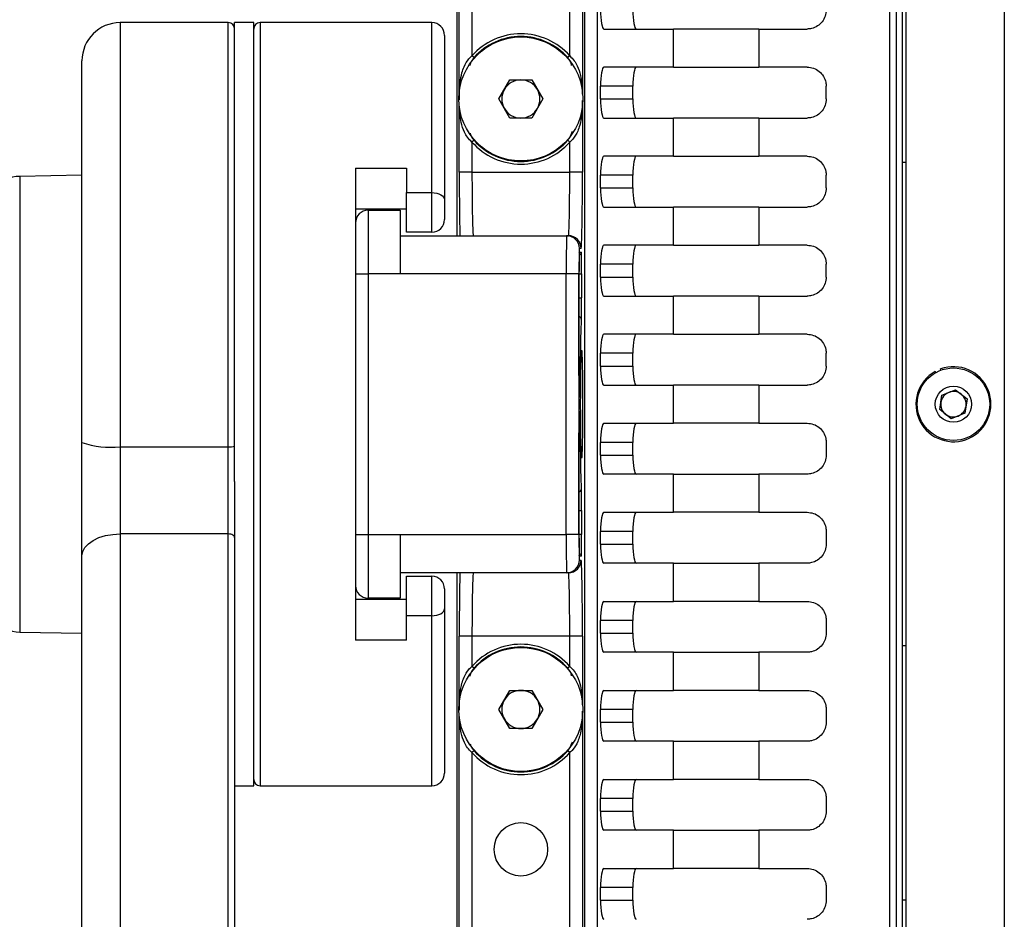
# Model space of a CAD drawing. Header units: millimetres. Extents: x 9 to 583, y 10 to 410.
# Tile 92 of 122: x 361 to 377, y 320 to 334. Entities that reach past the tile are written whole.
import ezdxf

# ---------------------------------------------------------------- set-up
doc = ezdxf.new("R2010")
doc.units = ezdxf.units.MM
doc.linetypes.add('HIDDEN', pattern=[1.905, 1.27, -0.635])
doc.layers.add('DEFAULT_2', color=5, linetype='HIDDEN')
doc.styles.add('SLDTEXTSTYLE0', font='TXT', dxfattribs={"width": 0.605})
doc.dimstyles.new('SLDDIMSTYLE0', dxfattribs={"dimtxt": 5, "dimasz": 3, "dimexe": 0, "dimexo": 0.0625, "dimgap": 1.25, "dimtad": 1, "dimlfac": 5, "dimrnd": 1e-09, "dimzin": 12, "dimdsep": 46, "dimtxsty": 'SLDTEXTSTYLE0', "dimsah": 1, "dimcen": 0.09, "dimadec": 0, "dimazin": 3, "dimtfac": 1, "dimtofl": 0, "dimtmove": 0, "dimatfit": 3, "dimfxl": 0, "dimfrac": 2, "dimtolj": 1, "dimtzin": 12, "dimarcsym": 0})

# ---------------------------------------------------------------- blocks, each defined once
blk = doc.blocks.new('_D')
at = {"layer": 'DEFAULT_2'}
for p, q in [((356.152, 327.913), (347.462, 327.913)), ((348.462, 327.913), (348.462, 279.913)), ((364.963, 279.913), (347.462, 279.913))]:
    blk.add_line(p, q, dxfattribs=at)
for points in [[(348.462, 327.913), (347.862, 324.913), (349.062, 324.913)], [(348.462, 279.913), (349.062, 282.913), (347.862, 282.913)]]:
    blk.add_solid(points, dxfattribs=at)
at = {"layer": 'DEFAULT_2', "insert": (342.017, 297.758), "char_height": 5, "attachment_point": 1, "rotation": 90, "style": 'SLDTEXTSTYLE0'}
blk.add_mtext('240', dxfattribs=at)

msp = doc.modelspace()

# ---------------------------------------------------------------- linework, layer by layer
at = {"color": 8, "linetype": 'Continuous', "lineweight": 25}
for p, q in [((374.8629, 296.8564), (374.8629, 358.9698)), ((368.0943, 332.8253), (368.0943, 339.8009)), ((370.0314, 339.8009), (370.0314, 332.8253)), ((362.7629, 333.9131), (362.7629, 327.2433)), ((364.4629, 327.2433), (364.4629, 333.9131)), ((364.9629, 333.9131), (364.9629, 321.9131)), ((367.6629, 331.2399), (367.6629, 333.9131)), ((368.0943, 331.5631), (368.0943, 332.6009)), ((370.0314, 332.6009), (370.0314, 331.5631)), ((361.1839, 331.496), (361.1839, 326.2312)), ((369.9782, 329.9631), (369.9766, 329.9631)), ((369.9766, 329.5864), (369.9782, 329.5864)), ((361.1839, 326.2312), (361.1839, 324.3302)), ((369.9782, 326.2398), (369.9766, 326.2398)), ((369.9766, 325.8631), (369.9782, 325.8631)), ((367.6629, 321.9131), (367.6629, 324.5863)), ((368.0943, 323.2253), (368.0943, 324.2631)), ((370.0314, 324.2631), (370.0314, 323.2253)), ((368.0943, 316.0253), (368.0943, 323.0009)), ((370.0314, 323.0009), (370.0314, 316.0253))]:
    msp.add_line(p, q, dxfattribs=at)
at = {"color": 7, "linetype": 'Continuous', "lineweight": 25}
for p, q in [((374.9629, 358.9852), (374.9629, 296.841)), ((375.0629, 296.8105), (375.0629, 359.0157)), ((375.1129, 359.0331), (375.1129, 296.7931)), ((376.6629, 358.8631), (376.6629, 296.9631)), ((368.0629, 330.5631), (368.0629, 341.2131)), ((370.0629, 341.2131), (370.0629, 314.6131)), ((370.2629, 340.9131), (370.2629, 314.9131)), ((368.2943, 339.2351), (368.2943, 333.3911)), ((369.8314, 333.3911), (369.8314, 339.2351)), ((364.4629, 333.9131), (362.7629, 333.9131)), ((364.8629, 333.9131), (364.5629, 333.9131)), ((364.5629, 326.6957), (364.5629, 333.9131)), ((364.8629, 321.9131), (364.8629, 333.9131)), ((367.6629, 333.9131), (364.9629, 333.9131)), ((370.3687, 333.8131), (371.4649, 333.8131)), ((371.4649, 333.2131), (371.4649, 333.8131)), ((372.8056, 333.8131), (371.4649, 333.8131)), ((372.8056, 333.8131), (372.8056, 333.2131)), ((372.8056, 333.8131), (373.5629, 333.8131)), ((367.8629, 333.7131), (367.8629, 331.129)), ((362.1629, 327.3103), (362.1629, 333.3131)), ((368.3261, 333.363), (368.2943, 333.3911)), ((369.8314, 333.3911), (369.7996, 333.363)), ((371.4649, 333.2131), (370.3687, 333.2131)), ((371.4649, 333.2131), (372.8056, 333.2131)), ((373.5629, 333.2131), (372.8056, 333.2131)), ((368.7164, 332.7131), (368.8896, 333.0131)), ((368.8896, 333.0131), (369.2361, 333.0131)), ((369.2361, 333.0131), (369.4093, 332.7131)), ((370.3158, 332.7131), (370.3158, 332.9131)), ((370.8235, 332.9131), (370.3158, 332.9131)), ((370.8235, 332.7131), (370.8235, 332.9131)), ((373.8629, 332.7131), (373.8629, 332.9131)), ((368.8896, 332.4131), (368.7164, 332.7131)), ((369.4093, 332.7131), (369.2361, 332.4131)), ((370.3158, 332.7131), (370.8235, 332.7131)), ((369.2361, 332.4131), (368.8896, 332.4131)), ((370.3687, 332.4131), (371.4649, 332.4131)), ((371.4649, 331.8131), (371.4649, 332.4131)), ((372.8056, 332.4131), (371.4649, 332.4131)), ((372.8056, 332.4131), (372.8056, 331.8131)), ((372.8056, 332.4131), (373.5629, 332.4131)), ((368.3261, 332.0632), (368.2943, 332.0351)), ((368.2943, 332.0351), (368.2943, 331.5631)), ((369.8314, 332.0351), (369.7996, 332.0632)), ((369.8314, 331.5631), (369.8314, 332.0351)), ((371.4649, 331.8131), (370.3687, 331.8131)), ((371.4649, 331.8131), (372.8056, 331.8131)), ((373.5629, 331.8131), (372.8056, 331.8131)), ((366.4629, 331.6256), (367.2629, 331.6256)), ((366.4629, 331.6256), (366.4629, 324.2006)), ((367.2629, 331.6256), (367.2629, 331.2399)), ((368.2943, 331.5631), (368.0943, 331.5631)), ((368.2943, 331.5631), (369.8314, 331.5631)), ((370.0314, 331.5631), (369.8314, 331.5631)), ((375.1129, 331.7131), (375.0629, 331.7131)), ((362.1629, 331.5131), (361.1839, 331.496)), ((370.3158, 331.3131), (370.3158, 331.5131)), ((370.8235, 331.5131), (370.3158, 331.5131)), ((370.8235, 331.3131), (370.8235, 331.5131)), ((373.8629, 331.3131), (373.8629, 331.5131)), ((370.3158, 331.3131), (370.8235, 331.3131)), ((367.2629, 331.2399), (367.6629, 331.2399)), ((367.2629, 330.6181), (367.2629, 331.2399)), ((367.6629, 330.6181), (367.6629, 331.2399)), ((367.8629, 331.129), (367.8629, 330.8181)), ((367.2629, 330.9781), (366.4629, 330.9781)), ((366.6629, 330.9631), (366.6629, 329.9631)), ((366.6629, 330.9631), (367.1629, 330.9631)), ((367.1629, 330.9631), (367.1629, 329.9631)), ((370.3687, 331.0131), (371.4649, 331.0131)), ((371.4649, 330.4131), (371.4649, 331.0131)), ((372.8056, 331.0131), (371.4649, 331.0131)), ((372.8056, 331.0131), (372.8056, 330.4131)), ((372.8056, 331.0131), (373.5629, 331.0131)), ((367.1629, 330.5631), (369.7825, 330.5631)), ((367.6629, 330.6181), (367.2629, 330.6181)), ((369.7825, 330.5631), (369.8105, 330.5631)), ((370.0104, 330.3631), (369.9825, 330.3631)), ((371.4649, 330.4131), (370.3687, 330.4131)), ((371.4649, 330.4131), (372.8056, 330.4131)), ((373.5629, 330.4131), (372.8056, 330.4131)), ((369.9825, 330.3031), (370.0122, 330.3031)), ((370.3158, 329.9131), (370.3158, 330.1131)), ((370.8235, 330.1131), (370.3158, 330.1131)), ((370.8235, 329.9131), (370.8235, 330.1131)), ((373.8629, 329.9131), (373.8629, 330.1131)), ((366.4629, 329.9631), (366.6629, 329.9631)), ((366.6629, 329.9631), (366.6629, 325.8631)), ((367.1629, 329.9631), (366.6629, 329.9631)), ((369.7755, 329.9631), (367.1629, 329.9631)), ((369.7755, 325.8631), (369.7755, 329.9631)), ((369.9755, 329.9631), (369.7755, 329.9631)), ((369.9755, 329.9631), (369.9755, 325.8631)), ((369.9766, 328.3631), (369.9766, 329.9631)), ((369.9782, 329.9631), (370.0182, 329.9631)), ((369.9782, 329.5864), (369.9782, 329.9631)), ((370.0182, 329.9631), (370.0182, 329.5864)), ((370.3158, 329.9131), (370.8235, 329.9131)), ((369.9782, 329.5864), (370.0182, 329.5864)), ((370.3687, 329.6131), (371.4649, 329.6131)), ((371.4649, 329.0131), (371.4649, 329.6131)), ((372.8056, 329.6131), (371.4649, 329.6131)), ((372.8056, 329.6131), (372.8056, 329.0131)), ((372.8056, 329.6131), (373.5629, 329.6131)), ((371.4649, 329.0131), (370.3687, 329.0131)), ((371.4649, 329.0131), (372.8056, 329.0131)), ((373.5629, 329.0131), (372.8056, 329.0131)), ((370.3158, 328.5131), (370.3158, 328.7131)), ((370.8235, 328.7131), (370.3158, 328.7131)), ((370.8235, 328.5131), (370.8235, 328.7131)), ((373.8629, 328.5131), (373.8629, 328.7131)), ((370.3158, 328.5131), (370.8235, 328.5131)), ((375.6671, 328.4484), (375.6602, 328.4672)), ((375.5857, 328.4112), (375.576, 328.4287)), ((370.3687, 328.2131), (371.4649, 328.2131)), ((371.4649, 327.6131), (371.4649, 328.2131)), ((372.8056, 328.2131), (371.4649, 328.2131)), ((372.8056, 328.2131), (372.8056, 327.6131)), ((372.8056, 328.2131), (373.5629, 328.2131)), ((369.9888, 328.0231), (369.9825, 328.0231)), ((375.6483, 327.8278), (375.6816, 328.0563)), ((375.6816, 328.0563), (375.8962, 328.1416)), ((375.8962, 328.1416), (376.0774, 327.9985)), ((376.0774, 327.9985), (376.0441, 327.7699)), ((369.9825, 327.8031), (369.9888, 327.8031)), ((375.8295, 327.6846), (375.6483, 327.8278)), ((376.0441, 327.7699), (375.8295, 327.6846)), ((370.3687, 327.6131), (371.4649, 327.6131)), ((372.8056, 327.6131), (371.4649, 327.6131)), ((372.8056, 327.6131), (373.5629, 327.6131)), ((369.9766, 325.8631), (369.9766, 327.4631)), ((362.1629, 325.5287), (362.1629, 327.3103)), ((362.7629, 327.2433), (362.7629, 325.8729)), ((362.7629, 327.2433), (364.4629, 327.2433)), ((364.4629, 325.8729), (364.4629, 327.2433)), ((370.3158, 327.1131), (370.3158, 327.3131)), ((370.8235, 327.3131), (370.3158, 327.3131)), ((370.8235, 327.1131), (370.8235, 327.3131)), ((373.8629, 327.3131), (373.8629, 327.1131)), ((370.3158, 327.1131), (370.8235, 327.1131)), ((371.4649, 326.8131), (370.3687, 326.8131)), ((371.4649, 326.2131), (371.4649, 326.8131)), ((371.4649, 326.8131), (372.8056, 326.8131)), ((372.8056, 326.8131), (372.8056, 326.2131)), ((373.5629, 326.8131), (372.8056, 326.8131)), ((364.5629, 326.6957), (364.5629, 325.8155)), ((369.9782, 326.2398), (370.0182, 326.2398)), ((369.9782, 325.8631), (369.9782, 326.2398)), ((370.0182, 326.2398), (370.0182, 325.8631)), ((370.3687, 326.2131), (371.4649, 326.2131)), ((372.8056, 326.2131), (371.4649, 326.2131)), ((372.8056, 326.2131), (373.5629, 326.2131)), ((362.7629, 325.8729), (362.7629, 306.81)), ((364.4629, 325.8729), (362.7629, 325.8729)), ((364.4629, 306.81), (364.4629, 325.8729)), ((366.4629, 325.8631), (366.6629, 325.8631)), ((366.6629, 325.8631), (366.6629, 324.8631)), ((366.6629, 325.8631), (367.1629, 325.8631)), ((367.1629, 325.8631), (367.1629, 324.8631)), ((367.1629, 325.8631), (369.7755, 325.8631)), ((369.9755, 325.8631), (369.7755, 325.8631)), ((370.0182, 325.8631), (369.9782, 325.8631)), ((370.3158, 325.7131), (370.3158, 325.9131)), ((370.8235, 325.9131), (370.3158, 325.9131)), ((370.8235, 325.7131), (370.8235, 325.9131)), ((373.8629, 325.9131), (373.8629, 325.7131)), ((364.5629, 325.8155), (364.5629, 306.7527)), ((370.3158, 325.7131), (370.8235, 325.7131)), ((362.1629, 306.4659), (362.1629, 325.5287)), ((370.0122, 325.5231), (369.9825, 325.5231)), ((369.9825, 325.4631), (370.0104, 325.4631)), ((371.4649, 325.4131), (370.3687, 325.4131)), ((371.4649, 324.8131), (371.4649, 325.4131)), ((371.4649, 325.4131), (372.8056, 325.4131)), ((372.8056, 325.4131), (372.8056, 324.8131)), ((373.5629, 325.4131), (372.8056, 325.4131)), ((369.7825, 325.2631), (367.1629, 325.2631)), ((368.0629, 314.6131), (368.0629, 325.2631)), ((369.8105, 325.2631), (369.7825, 325.2631)), ((367.2629, 325.2081), (367.6629, 325.2081)), ((367.2629, 324.5863), (367.2629, 325.2081)), ((367.6629, 324.5863), (367.6629, 325.2081)), ((367.8629, 325.0081), (367.8629, 324.6972)), ((366.4629, 324.8481), (367.2629, 324.8481)), ((367.1629, 324.8631), (366.6629, 324.8631)), ((370.3687, 324.8131), (371.4649, 324.8131)), ((372.8056, 324.8131), (371.4649, 324.8131)), ((372.8056, 324.8131), (373.5629, 324.8131)), ((367.8629, 324.6972), (367.8629, 322.1131)), ((367.2629, 324.2006), (367.2629, 324.5863)), ((367.6629, 324.5863), (367.2629, 324.5863)), ((370.3158, 324.3131), (370.3158, 324.5131)), ((370.8235, 324.5131), (370.3158, 324.5131)), ((370.8235, 324.3131), (370.8235, 324.5131)), ((373.8629, 324.5131), (373.8629, 324.3131)), ((361.1839, 324.3302), (362.1629, 324.3131)), ((370.3158, 324.3131), (370.8235, 324.3131)), ((367.2629, 324.2006), (366.4629, 324.2006)), ((368.2943, 324.2631), (368.0943, 324.2631)), ((369.8314, 324.2631), (368.2943, 324.2631)), ((368.2943, 324.2631), (368.2943, 323.7911)), ((370.0314, 324.2631), (369.8314, 324.2631)), ((369.8314, 323.7911), (369.8314, 324.2631)), ((371.4649, 324.0131), (370.3687, 324.0131)), ((371.4649, 323.4131), (371.4649, 324.0131)), ((371.4649, 324.0131), (372.8056, 324.0131)), ((372.8056, 324.0131), (372.8056, 323.4131)), ((373.5629, 324.0131), (372.8056, 324.0131)), ((375.1129, 324.1131), (375.0629, 324.1131)), ((368.3261, 323.763), (368.2943, 323.7911)), ((369.8314, 323.7911), (369.7996, 323.763)), ((368.7164, 323.1131), (368.8896, 323.4131)), ((368.8896, 323.4131), (369.2361, 323.4131)), ((369.2361, 323.4131), (369.4093, 323.1131)), ((370.3687, 323.4131), (371.4649, 323.4131)), ((372.8056, 323.4131), (371.4649, 323.4131)), ((372.8056, 323.4131), (373.5629, 323.4131)), ((368.8896, 322.8131), (368.7164, 323.1131)), ((369.4093, 323.1131), (369.2361, 322.8131)), ((370.3158, 322.9131), (370.3158, 323.1131)), ((370.8235, 323.1131), (370.3158, 323.1131)), ((370.8235, 322.9131), (370.8235, 323.1131)), ((373.8629, 323.1131), (373.8629, 322.9131)), ((370.3158, 322.9131), (370.8235, 322.9131)), ((369.2361, 322.8131), (368.8896, 322.8131)), ((371.4649, 322.6131), (370.3687, 322.6131)), ((371.4649, 322.0131), (371.4649, 322.6131)), ((371.4649, 322.6131), (372.8056, 322.6131)), ((372.8056, 322.6131), (372.8056, 322.0131)), ((373.5629, 322.6131), (372.8056, 322.6131)), ((368.3261, 322.4632), (368.2943, 322.4351)), ((368.2943, 322.4351), (368.2943, 316.5911)), ((369.8314, 322.4351), (369.7996, 322.4632)), ((369.8314, 316.5911), (369.8314, 322.4351)), ((370.3687, 322.0131), (371.4649, 322.0131)), ((372.8056, 322.0131), (371.4649, 322.0131)), ((372.8056, 322.0131), (373.5629, 322.0131)), ((364.5629, 321.9131), (364.8629, 321.9131)), ((364.9629, 321.9131), (367.6629, 321.9131)), ((370.3158, 321.5131), (370.3158, 321.7131)), ((370.8235, 321.7131), (370.3158, 321.7131)), ((370.8235, 321.5131), (370.8235, 321.7131)), ((373.8629, 321.7131), (373.8629, 321.5131)), ((370.3158, 321.5131), (370.8235, 321.5131)), ((371.4649, 321.2131), (370.3687, 321.2131)), ((371.4649, 320.6131), (371.4649, 321.2131)), ((371.4649, 321.2131), (372.8056, 321.2131)), ((372.8056, 321.2131), (372.8056, 320.6131)), ((373.5629, 321.2131), (372.8056, 321.2131)), ((370.3687, 320.6131), (371.4649, 320.6131)), ((372.8056, 320.6131), (371.4649, 320.6131)), ((372.8056, 320.6131), (373.5629, 320.6131)), ((370.3158, 320.1131), (370.3158, 320.3131)), ((370.8235, 320.3131), (370.3158, 320.3131)), ((370.8235, 320.1131), (370.8235, 320.3131)), ((373.8629, 320.3131), (373.8629, 320.1131)), ((370.3158, 320.1131), (370.8235, 320.1131)), ((375.1129, 320.1131), (375.0629, 320.1131))]:
    msp.add_line(p, q, dxfattribs=at)
at = {"color": 7, "linetype": 'Continuous', "lineweight": 25, "flags": 128}
for points in [[(367.6629, 331.2399), (367.7019, 331.2378), (367.7394, 331.2315), (367.774, 331.2212), (367.8043, 331.2074), (367.8291, 331.1906), (367.8476, 331.1714), (367.859, 331.1506), (367.8629, 331.129)], [(362.1629, 325.5287), (362.1744, 325.5959), (362.2085, 325.6604), (362.264, 325.7199), (362.3386, 325.7721), (362.4295, 325.8149), (362.5332, 325.8467), (362.6458, 325.8663), (362.7629, 325.8729)], [(364.5629, 325.8155), (364.5609, 325.8267), (364.5552, 325.8375), (364.546, 325.8474), (364.5336, 325.8561), (364.5184, 325.8632), (364.5011, 325.8685), (364.4824, 325.8718), (364.4629, 325.8729)], [(367.6629, 324.5863), (367.7019, 324.5885), (367.7394, 324.5948), (367.774, 324.605), (367.8043, 324.6188), (367.8291, 324.6356), (367.8476, 324.6548), (367.859, 324.6756), (367.8629, 324.6972)]]:
    msp.add_lwpolyline(points, dxfattribs=at)
at = {"color": 8, "linetype": 'Continuous', "lineweight": 25, "flags": 128}
for points in [[(369.9811, 330.2923), (369.9818, 330.2953), (369.9825, 330.3031)], [(369.9825, 328.0231), (369.9818, 328.0309), (369.9811, 328.0339)], [(369.9811, 327.7923), (369.9818, 327.7953), (369.9825, 327.8031)], [(369.9768, 327.5444), (369.9826, 327.5457), (369.9876, 327.5473), (369.9913, 327.5491), (369.9937, 327.5511), (369.9946, 327.5531)], [(369.9825, 325.5231), (369.9818, 325.5309), (369.9811, 325.5339)]]:
    msp.add_lwpolyline(points, dxfattribs=at)
at = {"color": 7, "linetype": 'Continuous', "lineweight": 25}
for centre, radius in [((369.0629, 332.7131), 0.975), ((375.8629, 327.9131), 0.57), ((375.8629, 327.9131), 0.285), ((369.0629, 323.1131), 0.975), ((369.0629, 320.9131), 0.42)]:
    msp.add_circle(centre, radius, dxfattribs=at)
for centre, radius, start, end in [((362.7629, 333.3131), 0.6, 90, 180), ((364.4629, 333.8131), 0.1, 0, 90), ((364.9629, 333.8131), 0.1, 90, 180), ((367.6629, 333.7131), 0.2, 0, 90), ((369.0629, 332.7131), 1.0249, 41.41716, 138.58284), ((369.0629, 332.7131), 0.9824, 41.41716, 138.58284), ((369.0629, 332.7131), 0.3, 90, 150), ((369.0629, 332.7131), 0.3, 30, 90), ((369.0629, 332.7131), 0.3, 150, 210), ((369.0629, 332.7131), 0.3, 330, 30), ((369.0629, 332.7131), 0.3, 210, 270), ((369.0629, 332.7131), 0.3, 270, 330), ((369.0629, 332.7131), 1.0249, 221.41716, 318.58284), ((369.0629, 332.7131), 0.9824, 221.41716, 318.58284), ((361.1944, 330.8961), 0.6, 91, 135), ((366.6629, 330.7631), 0.2, 90, 180), ((367.6629, 330.8181), 0.2, 270, 0), ((369.7825, 330.3631), 0.2, 359.99564, 89.99564), ((369.8104, 330.3631), 0.2, 359.99564, 89.99564), ((375.8629, 327.9131), 0.59, 119.08885, 110.08885), ((375.8629, 327.9131), 0.2, 111.68719, 171.68719), ((375.8629, 327.9131), 0.2, 51.68719, 111.68719), ((375.8629, 327.9131), 0.2, 351.68719, 51.68719), ((375.8629, 327.9131), 0.2, 171.68719, 231.68719), ((375.8629, 327.9131), 0.2, 291.68719, 351.68719), ((375.8629, 327.9131), 0.2, 231.68719, 291.68719), ((362.6147, 328.6372), 1.4017, 251.1941, 276.06613), ((364.4875, 327.4756), 0.2336, 263.93387, 288.8059), ((369.7825, 325.4631), 0.2, 270.00436, 0.00436), ((369.8104, 325.4631), 0.2, 270.00436, 0.00436), ((366.6629, 325.0631), 0.2, 180, 270), ((367.6629, 325.0081), 0.2, 0, 90), ((361.1944, 324.9301), 0.6, 225, 269), ((369.0629, 323.1131), 1.0249, 41.41716, 138.58284), ((369.0629, 323.1131), 0.9824, 41.41716, 138.58284), ((369.0629, 323.1131), 0.3, 90, 150), ((369.0629, 323.1131), 0.3, 30, 90), ((369.0629, 323.1131), 0.3, 150, 210), ((369.0629, 323.1131), 0.3, 330, 30), ((369.0629, 323.1131), 0.3, 210, 270), ((369.0629, 323.1131), 0.3, 270, 330), ((369.0629, 323.1131), 1.0249, 221.41716, 318.58284), ((369.0629, 323.1131), 0.9824, 221.41716, 318.58284), ((364.9629, 322.0131), 0.1, 180, 270), ((367.6629, 322.1131), 0.2, 270, 0)]:
    msp.add_arc(centre, radius, start, end, dxfattribs=at)
at = {"color": 8, "linetype": 'Continuous', "lineweight": 25}
for centre, radius, start, end in [((369.9722, 330.3031), 0.04, 280.88801, 0.00378), ((369.9735, 329.2513), 0.0398, 0.63566, 85.48609), ((369.977, 328.2598), 0.0221, 37.23637, 90.58531), ((369.9488, 328.0231), 0.04, 359.99941, 38.07947), ((369.9488, 327.8031), 0.04, 321.92053, 0.00059), ((369.9735, 326.5749), 0.0398, 274.51391, 359.36434), ((369.9722, 325.5231), 0.04, 359.99622, 79.11199)]:
    msp.add_arc(centre, radius, start, end, dxfattribs=at)
at = {"color": 7, "linetype": 'Continuous', "lineweight": 25}
for centre, major_axis, ratio, start_param, end_param in [((370.3687, 334.1131), (0, 0.3), 0.176327, 1.5707963, 3.1415927), ((370.8764, 334.1131), (0, 0.3), 0.176327, 1.5707963, 3.1415927), ((370.3687, 332.9131), (0, 0.3), 0.176327, 0, 1.5707963), ((370.8764, 332.9131), (0, 0.3), 0.176327, 0, 1.5707963), ((370.3687, 332.7131), (0, 0.3), 0.176327, 1.5707963, 3.1415927), ((370.8764, 332.7131), (0, 0.3), 0.176327, 1.5707963, 3.1415927), ((370.3687, 331.5131), (0, 0.3), 0.176327, 0, 1.5707963), ((370.8764, 331.5131), (0, 0.3), 0.176327, 0, 1.5707963), ((368.1153, 331.5631), (0, 1.2), 0.0174551, 1.5707963, 2.5559071), ((368.3152, 331.5631), (0, 1), 0.0209461, 1.5707963, 3.1415927), ((369.8105, 331.5631), (0, 1), 0.0209461, 3.1415927, 4.712389), ((370.0104, 331.5631), (0, 1.2), 0.0174551, 3.1415927, 4.712389), ((370.3687, 331.3131), (0, 0.3), 0.176327, 1.5707963, 3.1415927), ((370.8764, 331.3131), (0, 0.3), 0.176327, 1.5707963, 3.1415927), ((369.7825, 329.9631), (0, 0.6), 0.0116367, 0, 1.5707963), ((369.9825, 329.9631), (0, 0.4), 0.0174551, 0, 1.5707963), ((370.3687, 330.1131), (0, 0.3), 0.176327, 0, 1.5707963), ((370.8764, 330.1131), (0, 0.3), 0.176327, 0, 1.5707963), ((369.9825, 329.9631), (0, 0.34), 0.0174551, 0, 1.5707963), ((370.0122, 329.9631), (0, 0.34), 0.0174551, 4.712389, 6.2831853), ((369.9722, 329.9631), (0, 0.3), 0.0197824, 4.712389, 5.2633236), ((370.3687, 329.9131), (0, 0.3), 0.176327, 1.5707963, 3.1415927), ((370.8764, 329.9131), (0, 0.3), 0.176327, 1.5707963, 3.1415927), ((370.0122, 329.5864), (0, 0.34), 0.0174551, 3.3189923, 4.712389), ((370.0175, 327.9131), (0, 1.36), 0.0174551, 0.1773996, 1.3028974), ((370.3687, 328.7131), (0, 0.3), 0.176327, 0, 1.5707963), ((370.8764, 328.7131), (0, 0.3), 0.176327, 0, 1.5707963), ((370.3687, 328.5131), (0, 0.3), 0.176327, 1.5707963, 3.1415927), ((370.8764, 328.5131), (0, 0.3), 0.176327, 1.5707963, 3.1415927), ((369.9825, 328.3631), (0, 0.34), 0.0174551, 1.5707963, 3.1415927), ((369.9888, 328.3631), (0, 0.34), 0.0174551, 3.1415927, 4.4444901), ((369.9825, 327.4631), (0, 0.34), 0.0174551, 0, 1.5707963), ((369.9888, 327.4631), (0, 0.34), 0.0174551, 4.9802879, 6.2831853), ((370.0175, 327.9131), (0, 1.36), 0.0174551, 1.8386952, 2.964193), ((370.3687, 327.3131), (0, 0.3), 0.176327, 0, 1.5707963), ((370.8764, 327.3131), (0, 0.3), 0.176327, 0, 1.5707963), ((370.3687, 327.1131), (0, 0.3), 0.176327, 1.5707963, 3.1415927), ((370.8764, 327.1131), (0, 0.3), 0.176327, 1.5707963, 3.1415927), ((370.0122, 326.2398), (0, 0.34), 0.0174551, 4.712389, 6.1057857), ((370.3687, 325.9131), (0, 0.3), 0.176327, 0, 1.5707963), ((370.8764, 325.9131), (0, 0.3), 0.176327, 0, 1.5707963), ((369.7825, 325.8631), (0, 0.6), 0.0116367, 1.5707963, 3.1415927), ((369.9825, 325.8631), (0, 0.4), 0.0174551, 1.5707963, 3.1415927), ((369.9825, 325.8631), (0, 0.34), 0.0174551, 1.5707963, 3.1415927), ((369.9722, 325.8631), (0, 0.3), 0.0197824, 4.1614543, 4.712389), ((370.0122, 325.8631), (0, 0.34), 0.0174551, 3.1415927, 4.712389), ((370.3687, 325.7131), (0, 0.3), 0.176327, 1.5707963, 3.1415927), ((370.8764, 325.7131), (0, 0.3), 0.176327, 1.5707963, 3.1415927), ((370.0104, 324.2631), (0, 1.2), 0.0174551, 4.712389, 6.2831853), ((368.1153, 324.2631), (0, 1.2), 0.0174551, 0.5856855, 1.5707963), ((368.3152, 324.2631), (0, 1), 0.0209461, 0, 1.5707963), ((369.8105, 324.2631), (0, 1), 0.0209461, 4.712389, 6.2831853), ((370.3687, 324.5131), (0, 0.3), 0.176327, 0, 1.5707963), ((370.8764, 324.5131), (0, 0.3), 0.176327, 0, 1.5707963), ((370.3687, 324.3131), (0, 0.3), 0.176327, 1.5707963, 3.1415927), ((370.8764, 324.3131), (0, 0.3), 0.176327, 1.5707963, 3.1415927), ((370.3687, 323.1131), (0, 0.3), 0.176327, 0, 1.5707963), ((370.8764, 323.1131), (0, 0.3), 0.176327, 0, 1.5707963), ((370.3687, 322.9131), (0, 0.3), 0.176327, 1.5707963, 3.1415927), ((370.8764, 322.9131), (0, 0.3), 0.176327, 1.5707963, 3.1415927), ((370.3687, 321.7131), (0, 0.3), 0.176327, 0, 1.5707963), ((370.8764, 321.7131), (0, 0.3), 0.176327, 0, 1.5707963), ((370.3687, 321.5131), (0, 0.3), 0.176327, 1.5707963, 3.1415927), ((370.8764, 321.5131), (0, 0.3), 0.176327, 1.5707963, 3.1415927), ((370.3687, 320.3131), (0, 0.3), 0.176327, 0, 1.5707963), ((370.8764, 320.3131), (0, 0.3), 0.176327, 0, 1.5707963), ((370.3687, 320.1131), (0, 0.3), 0.176327, 1.5707963, 3.1415927), ((370.8764, 320.1131), (0, 0.3), 0.176327, 1.5707963, 3.1415927)]:
    msp.add_ellipse(centre, major_axis=major_axis, ratio=ratio, start_param=start_param, end_param=end_param, dxfattribs=at)
at = {"color": 8, "linetype": 'Continuous', "lineweight": 25}
for centre, start_param, end_param in [((369.9722, 329.5864), 3.9731314, 4.712389), ((369.9722, 326.2398), 4.712389, 5.4516466)]:
    msp.add_ellipse(centre, major_axis=(0, 0.3), ratio=0.0197824, start_param=start_param, end_param=end_param, dxfattribs=at)
at = {"color": 7, "linetype": 'Continuous', "lineweight": 25}
msp.add_ellipse((370.0175, 327.9131), major_axis=(0, 0.85), ratio=0.0174551, dxfattribs=at)
for points, knots in [([(373.8629, 334.1131), (373.8596, 334.0797), (373.8531, 334.0129), (373.8024, 333.9238), (373.7277, 333.856), (373.6432, 333.8187), (373.5864, 333.8148), (373.5629, 333.8131)], [0, 0, 0, 0, 0.2108991, 0.4217683, 0.6335253, 0.8476961, 1, 1, 1, 1]), ([(373.5629, 333.2131), (373.5969, 333.2097), (373.665, 333.203), (373.7559, 333.1501), (373.8237, 333.0724), (373.8582, 332.9883), (373.8616, 332.9339), (373.8629, 332.9131)], [0, 0, 0, 0, 0.2191646, 0.438432, 0.6550515, 0.8684195, 1, 1, 1, 1]), ([(373.8629, 332.7131), (373.8596, 332.6797), (373.8531, 332.6129), (373.8024, 332.5238), (373.7277, 332.456), (373.6432, 332.4187), (373.5864, 332.4148), (373.5629, 332.4131)], [0, 0, 0, 0, 0.21089915, 0.42176831, 0.6335253, 0.84769614, 1, 1, 1, 1]), ([(373.5629, 331.8131), (373.5969, 331.8097), (373.665, 331.803), (373.7559, 331.7501), (373.8237, 331.6724), (373.8582, 331.5883), (373.8616, 331.5339), (373.8629, 331.5131)], [0, 0, 0, 0, 0.2191646, 0.438432, 0.6550515, 0.8684195, 1, 1, 1, 1]), ([(373.8629, 331.3131), (373.8596, 331.2797), (373.8531, 331.2129), (373.8024, 331.1238), (373.7277, 331.056), (373.6432, 331.0187), (373.5864, 331.0148), (373.5629, 331.0131)], [0, 0, 0, 0, 0.2108991, 0.4217683, 0.6335253, 0.8476961, 1, 1, 1, 1]), ([(373.5629, 330.4131), (373.5969, 330.4097), (373.665, 330.403), (373.7559, 330.3501), (373.8237, 330.2724), (373.8582, 330.1883), (373.8616, 330.1339), (373.8629, 330.1131)], [0, 0, 0, 0, 0.2191646, 0.438432, 0.6550515, 0.8684195, 1, 1, 1, 1]), ([(373.8629, 329.9131), (373.8596, 329.8797), (373.8531, 329.8129), (373.8024, 329.7238), (373.7277, 329.656), (373.6432, 329.6187), (373.5864, 329.6148), (373.5629, 329.6131)], [0, 0, 0, 0, 0.21089915, 0.42176831, 0.6335253, 0.84769614, 1, 1, 1, 1]), ([(373.5629, 329.0131), (373.5969, 329.0097), (373.665, 329.003), (373.7559, 328.9501), (373.8237, 328.8724), (373.8582, 328.7883), (373.8616, 328.7339), (373.8629, 328.7131)], [0, 0, 0, 0, 0.2191646, 0.438432, 0.6550515, 0.8684195, 1, 1, 1, 1]), ([(373.8629, 328.5131), (373.8596, 328.4797), (373.8531, 328.4129), (373.8024, 328.3238), (373.7277, 328.256), (373.6432, 328.2187), (373.5864, 328.2148), (373.5629, 328.2131)], [0, 0, 0, 0, 0.2108991, 0.4217683, 0.6335253, 0.8476961, 1, 1, 1, 1]), ([(373.5629, 327.6131), (373.5969, 327.6097), (373.665, 327.603), (373.7559, 327.5501), (373.8237, 327.4724), (373.8582, 327.3883), (373.8616, 327.3339), (373.8629, 327.3131)], [0, 0, 0, 0, 0.2191646, 0.438432, 0.6550515, 0.8684195, 1, 1, 1, 1]), ([(373.8629, 327.1131), (373.8596, 327.0797), (373.8531, 327.0129), (373.8024, 326.9238), (373.7277, 326.856), (373.6432, 326.8187), (373.5864, 326.8148), (373.5629, 326.8131)], [0, 0, 0, 0, 0.2108991, 0.4217683, 0.6335253, 0.8476961, 1, 1, 1, 1]), ([(373.5629, 326.2131), (373.5969, 326.2097), (373.665, 326.203), (373.7559, 326.1501), (373.8237, 326.0724), (373.8582, 325.9883), (373.8616, 325.9339), (373.8629, 325.9131)], [0, 0, 0, 0, 0.2191646, 0.438432, 0.6550515, 0.8684195, 1, 1, 1, 1]), ([(373.8629, 325.7131), (373.8596, 325.6797), (373.8531, 325.6129), (373.8024, 325.5238), (373.7277, 325.456), (373.6432, 325.4187), (373.5864, 325.4148), (373.5629, 325.4131)], [0, 0, 0, 0, 0.2108991, 0.4217683, 0.6335253, 0.8476961, 1, 1, 1, 1]), ([(373.5629, 324.8131), (373.5969, 324.8097), (373.665, 324.803), (373.7559, 324.7501), (373.8237, 324.6724), (373.8582, 324.5883), (373.8616, 324.5339), (373.8629, 324.5131)], [0, 0, 0, 0, 0.2191646, 0.438432, 0.6550515, 0.8684195, 1, 1, 1, 1]), ([(373.8629, 324.3131), (373.8596, 324.2797), (373.8531, 324.2129), (373.8024, 324.1238), (373.7277, 324.056), (373.6432, 324.0187), (373.5864, 324.0148), (373.5629, 324.0131)], [0, 0, 0, 0, 0.2108991, 0.4217683, 0.6335253, 0.8476961, 1, 1, 1, 1]), ([(373.5629, 323.4131), (373.5969, 323.4097), (373.665, 323.403), (373.7559, 323.3501), (373.8237, 323.2724), (373.8582, 323.1883), (373.8616, 323.1339), (373.8629, 323.1131)], [0, 0, 0, 0, 0.2191646, 0.438432, 0.6550515, 0.8684195, 1, 1, 1, 1]), ([(373.8629, 322.9131), (373.8596, 322.8797), (373.8531, 322.8129), (373.8024, 322.7238), (373.7277, 322.656), (373.6432, 322.6187), (373.5864, 322.6148), (373.5629, 322.6131)], [0, 0, 0, 0, 0.2108991, 0.4217683, 0.6335253, 0.8476961, 1, 1, 1, 1]), ([(373.5629, 322.0131), (373.5969, 322.0097), (373.665, 322.003), (373.7559, 321.9501), (373.8237, 321.8724), (373.8582, 321.7883), (373.8616, 321.7339), (373.8629, 321.7131)], [0, 0, 0, 0, 0.2191646, 0.438432, 0.6550515, 0.8684195, 1, 1, 1, 1]), ([(373.8629, 321.5131), (373.8596, 321.4797), (373.8531, 321.4129), (373.8024, 321.3238), (373.7277, 321.256), (373.6432, 321.2187), (373.5864, 321.2148), (373.5629, 321.2131)], [0, 0, 0, 0, 0.2108991, 0.4217683, 0.6335253, 0.8476961, 1, 1, 1, 1]), ([(373.5629, 320.6131), (373.5969, 320.6097), (373.665, 320.603), (373.7559, 320.5501), (373.8237, 320.4724), (373.8582, 320.3883), (373.8616, 320.3339), (373.8629, 320.3131)], [0, 0, 0, 0, 0.2191646, 0.438432, 0.6550515, 0.8684195, 1, 1, 1, 1]), ([(373.8629, 320.1131), (373.8596, 320.0797), (373.8531, 320.0129), (373.8024, 319.9238), (373.7277, 319.856), (373.6432, 319.8187), (373.5864, 319.8148), (373.5629, 319.8131)], [0, 0, 0, 0, 0.2108991, 0.4217683, 0.6335253, 0.8476961, 1, 1, 1, 1])]:
    msp.add_open_spline(points, degree=3, knots=knots, dxfattribs=at)
at = {"color": 8, "linetype": 'Continuous', "lineweight": 25}
for points, knots in [([(368.0981, 332.6998), (368.0977, 332.7349), (368.0962, 332.882), (368.1109, 333.0584), (368.1722, 333.2337), (368.2236, 333.3266), (368.2776, 333.3758), (368.2943, 333.3911)], [0, 0, 0, 0, 0.1377214, 0.5770094, 0.7134968, 0.911273, 1, 1, 1, 1]), ([(368.3261, 333.363), (368.3147, 333.3483), (368.2836, 333.3083), (368.2678, 333.2613), (368.2577, 333.2316)], [0, 0, 0, 0, 0.3688249, 1, 1, 1, 1]), ([(369.861, 333.2405), (369.8573, 333.2571), (369.8473, 333.3017), (369.818, 333.3393), (369.7996, 333.363)], [0, 0, 0, 0, 0.3699207, 1, 1, 1, 1]), ([(369.8314, 333.3911), (369.8568, 333.3664), (369.9052, 333.3194), (369.9626, 333.2143), (370.013, 333.0561), (370.0275, 332.9039), (370.0274, 332.8015), (370.0274, 332.7864)], [0, 0, 0, 0, 0.1563146, 0.2978537, 0.5465743, 0.9333461, 1, 1, 1, 1]), ([(370.0277, 332.6875), (370.0279, 332.6654), (370.0291, 332.5315), (370.0147, 332.3678), (369.9536, 332.1925), (369.9021, 332.0996), (369.8481, 332.0504), (369.8314, 332.0351)], [0, 0, 0, 0, 0.0913734, 0.5542734, 0.6980971, 0.9065038, 1, 1, 1, 1]), ([(368.2943, 332.0351), (368.2689, 332.0598), (368.2205, 332.1068), (368.1631, 332.212), (368.1129, 332.3702), (368.0987, 332.5092), (368.0985, 332.5981), (368.0985, 332.5998)], [0, 0, 0, 0, 0.1661422, 0.31658, 0.5809377, 0.9920261, 1, 1, 1, 1]), ([(369.7996, 332.0632), (369.811, 332.078), (369.8445, 332.1214), (369.8615, 332.1724), (369.8728, 332.2061)], [0, 0, 0, 0, 0.3402612, 1, 1, 1, 1]), ([(368.268, 332.1741), (368.2709, 332.1616), (368.2804, 332.121), (368.3074, 332.0868), (368.3261, 332.0632)], [0, 0, 0, 0, 0.3089904, 1, 1, 1, 1]), ([(368.0981, 323.0998), (368.0977, 323.1349), (368.0962, 323.282), (368.1109, 323.4584), (368.1722, 323.6337), (368.2236, 323.7266), (368.2776, 323.7758), (368.2943, 323.7911)], [0, 0, 0, 0, 0.1377214, 0.5770094, 0.7134968, 0.911273, 1, 1, 1, 1]), ([(368.3261, 323.763), (368.3147, 323.7483), (368.2836, 323.7083), (368.2678, 323.6613), (368.2577, 323.6316)], [0, 0, 0, 0, 0.36882492, 1, 1, 1, 1]), ([(369.861, 323.6405), (369.8573, 323.6571), (369.8473, 323.7017), (369.818, 323.7393), (369.7996, 323.763)], [0, 0, 0, 0, 0.3699207, 1, 1, 1, 1]), ([(369.8314, 323.7911), (369.8568, 323.7664), (369.9052, 323.7194), (369.9626, 323.6143), (370.013, 323.4561), (370.0275, 323.3039), (370.0274, 323.2015), (370.0274, 323.1864)], [0, 0, 0, 0, 0.1563146, 0.2978537, 0.5465743, 0.9333461, 1, 1, 1, 1]), ([(370.0277, 323.0875), (370.0279, 323.0654), (370.0291, 322.9315), (370.0147, 322.7678), (369.9536, 322.5925), (369.9021, 322.4996), (369.8481, 322.4504), (369.8314, 322.4351)], [0, 0, 0, 0, 0.0913734, 0.5542734, 0.6980971, 0.9065038, 1, 1, 1, 1]), ([(368.2943, 322.4351), (368.2689, 322.4598), (368.2205, 322.5068), (368.1631, 322.612), (368.1129, 322.7702), (368.0987, 322.9092), (368.0985, 322.9981), (368.0985, 322.9998)], [0, 0, 0, 0, 0.1661422, 0.31658, 0.5809377, 0.9920261, 1, 1, 1, 1]), ([(369.7996, 322.4632), (369.811, 322.478), (369.8445, 322.5214), (369.8615, 322.5724), (369.8728, 322.6061)], [0, 0, 0, 0, 0.3402612, 1, 1, 1, 1]), ([(368.268, 322.5741), (368.2709, 322.5616), (368.2804, 322.521), (368.3074, 322.4868), (368.3261, 322.4632)], [0, 0, 0, 0, 0.3089904, 1, 1, 1, 1])]:
    msp.add_open_spline(points, degree=3, knots=knots, dxfattribs=at)

# ---------------------------------------------------------------- dimensions: what is measured, and where the dimension line sits
at = {"layer": 'DEFAULT_2'}
dim = msp.add_linear_dim(base=(348.4619, 279.9131), p1=(356.7524, 327.9131), p2=(365.5629, 279.9131), angle=90, dimstyle='SLDDIMSTYLE0', dxfattribs=at)
dim.commit()
dim.dimension.update_dxf_attribs({"geometry": '_D', "text_midpoint": (348.4619, 303.4874), "dimtype": 160})

doc.saveas('drawing.dxf')
